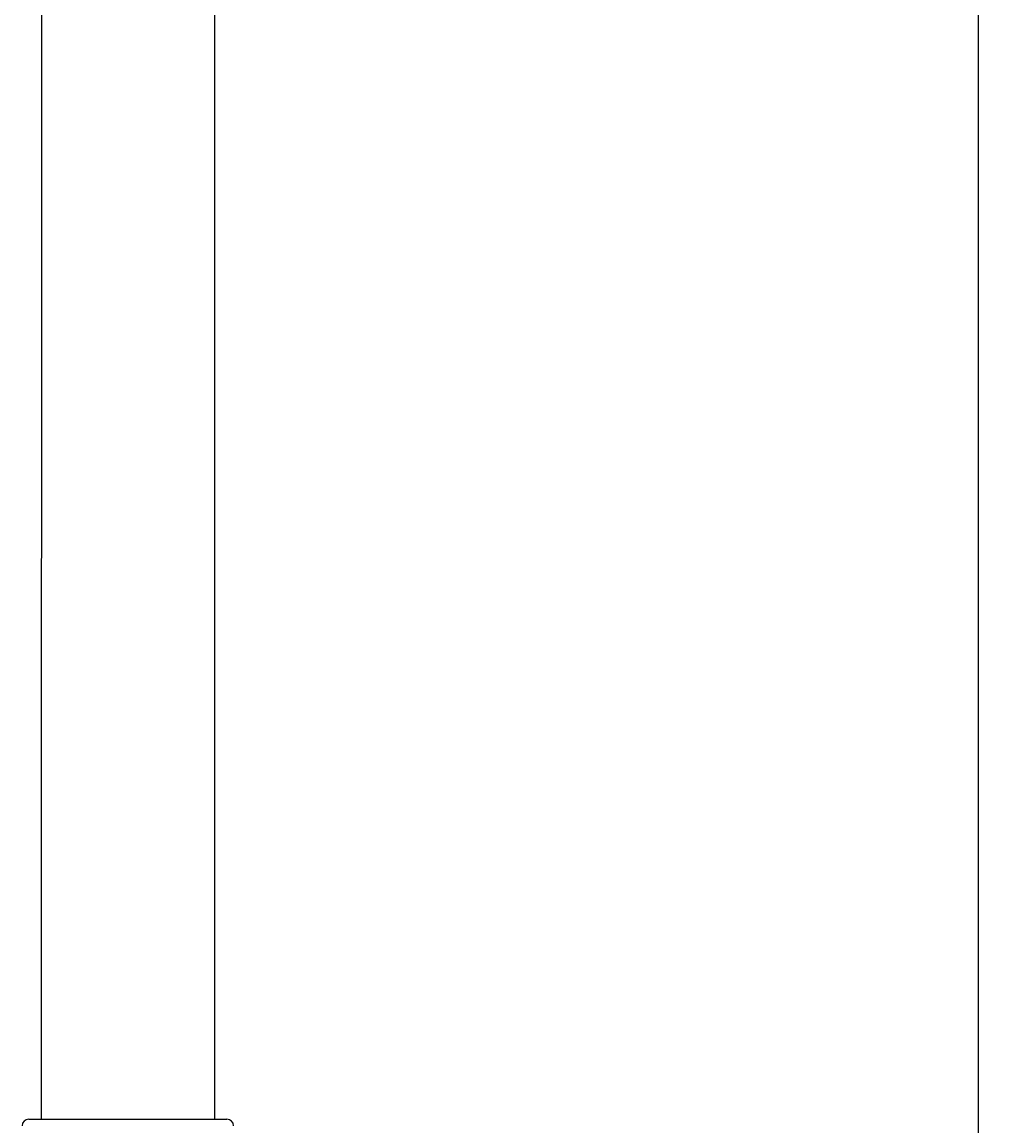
# Model space of a CAD drawing. Header units: inches. Extents: x 15 to 50, y -71 to 91.
# Tile 2 of 49: x 30 to 50, y -58 to -36. Entities that reach past the tile are written whole.
import ezdxf

# ---------------------------------------------------------------- set-up
doc = ezdxf.new("R2010")
doc.units = ezdxf.units.IN
doc.header["$LTSCALE"] = 1.21
doc.header["$MEASUREMENT"] = 0
doc.header["$PDMODE"] = 3
doc.header["$PDSIZE"] = 0.3125
doc.layers.get('0').update_dxf_attribs({"linetype": 'CONTINUOUS'})
doc.layers.get('Defpoints').update_dxf_attribs({"linetype": 'CONTINUOUS'})
doc.layers.add('AM_5', color=3, linetype='CONTINUOUS', lineweight=15)
doc.styles.get("Standard").update_dxf_attribs({"font": 'txt', "width": 0.8})
doc.dimstyles.new('STANDARD$0', dxfattribs={"dimtxt": 0.125, "dimasz": 0.125, "dimexe": 0.18, "dimexo": 0.0625, "dimgap": 0.09, "dimtad": 0, "dimtih": 1, "dimtoh": 1, "dimdec": 3, "dimzin": 4, "dimdsep": 46, "dimtxsty": 'Standard', "dimcen": 0.09, "dimadec": 0, "dimazin": 0, "dimtol": 1, "dimtp": 0.005, "dimtm": 0.005, "dimtfac": 1, "dimtdec": 3, "dimtofl": 0, "dimtmove": 0, "dimatfit": 3, "dimfxl": 1, "dimtolj": 1, "dimtzin": 4, "dimarcsym": 0})

# ---------------------------------------------------------------- blocks, each defined once
blk = doc.blocks.new('*D2')
at = {"layer": 'AM_5', "color": 0, "lineweight": -2, "transparency": 16777216}
for p, q in [((40.741, 23.957), (50.41, 23.957)), ((50.014, 23.832), (50.014, -23.292)), ((50.014, -70.72), (50.014, -23.597)), ((34.488, -70.845), (50.41, -70.845))]:
    blk.add_line(p, q, dxfattribs=at)
at = {"layer": 'AM_5', "color": 0, "transparency": 16777216}
for points in [[(49.993, 23.832), (50.035, 23.832), (50.014, 23.957)], [(49.993, -70.72), (50.035, -70.72), (50.014, -70.845)]]:
    blk.add_solid(points, dxfattribs=at)
at = {"layer": 'Defpoints', "color": 0, "transparency": 16777216}
for p in [(40.604, 23.957), (34.351, -70.845), (50.014, -70.845)]:
    blk.add_point(p, dxfattribs=at)
at = {"layer": 'AM_5', "color": 0, "transparency": 16777216, "insert": (50.014, -23.444), "char_height": 0.125, "attachment_point": 5}
blk.add_mtext('\\A1;94.8', dxfattribs=at)

msp = doc.modelspace()

# ---------------------------------------------------------------- linework, layer by layer
at = {"color": 7, "linetype": 'Continuous'}
for p, q in [((30.8317, 20.2616), (30.8245, -58.2467)), ((34.37, -34.0804), (34.3678, -58.247)), ((30.5686, -58.2467), (34.6237, -58.2471))]:
    msp.add_line(p, q, dxfattribs=at)
for centre, start, end in [((30.5686, -58.3845), 89.99475, 179.99475), ((34.6237, -58.3849), 359.99475, 89.99475)]:
    msp.add_arc(centre, 0.1378, start, end, dxfattribs=at)

# ---------------------------------------------------------------- dimensions: what is measured, and where the dimension line sits
at = {"layer": 'AM_5'}
dim = msp.add_linear_dim(base=(50.0142, -70.8455), p1=(40.6037, 23.9571), p2=(34.3506, -70.8455), angle=90, dimstyle='STANDARD$0', override={"dimexe": 0.396, "dimexo": 0.1375, "dimdec": 1, "dimzin": 0, "dimcen": 0.198, "dimtol": 0, "dimtdec": 4}, dxfattribs=at)
dim.commit()
dim.dimension.update_dxf_attribs({"geometry": '*D2', "text_midpoint": (50.0142, -23.4442), "dimtype": 160})

doc.saveas('drawing.dxf')
